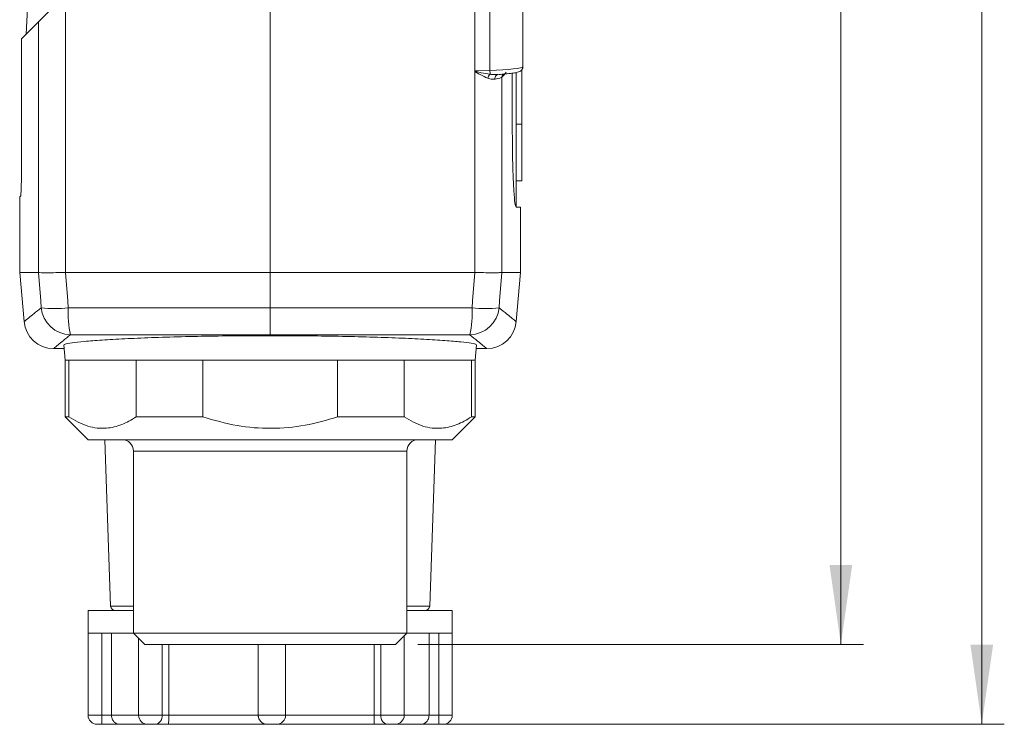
# Model space of a CAD drawing. Header units: millimetres. Extents: x -72 to 415, y 5 to 292.
# Tile 52 of 59: x 332 to 375, y 150 to 181. Entities that reach past the tile are written whole.
import ezdxf

# ---------------------------------------------------------------- set-up
doc = ezdxf.new("R2010")
doc.units = ezdxf.units.MM
doc.styles.add('SLDTEXTSTYLE0', font='TXT', dxfattribs={"width": 0.75})
doc.dimstyles.new('SLDDIMSTYLE0', dxfattribs={"dimtxt": 3.5, "dimasz": 3.5, "dimexe": 0, "dimexo": 0.0625, "dimgap": 0.875, "dimtad": 1, "dimdec": 1, "dimrnd": 1e-09, "dimzin": 12, "dimdsep": 46, "dimtxsty": 'SLDTEXTSTYLE0', "dimsah": 1, "dimcen": 0.09, "dimadec": 0, "dimazin": 3, "dimtfac": 1, "dimtofl": 0, "dimtmove": 0, "dimatfit": 3, "dimfxl": 1, "dimfrac": 2, "dimtolj": 1, "dimtzin": 12, "dimarcsym": 0})

# ---------------------------------------------------------------- blocks, each defined once
blk = doc.blocks.new('_D_1')
at = {"color": 7, "linetype": 'Continuous', "lineweight": 0}
for p, q in [((354.535, 229.439), (369.213, 229.439)), ((368.222, 229.439), (368.222, 153.675)), ((349.648, 153.675), (369.213, 153.675))]:
    blk.add_line(p, q, dxfattribs=at)
for points in [[(368.222, 229.439), (367.722, 225.939), (368.722, 225.939)], [(368.222, 153.675), (368.722, 157.175), (367.722, 157.175)]]:
    blk.add_solid(points, dxfattribs=at)
at = {"color": 7, "linetype": 'Continuous', "lineweight": 0, "insert": (363.711, 187.031), "char_height": 3.5, "attachment_point": 1, "rotation": 90, "style": 'SLDTEXTSTYLE0'}
blk.add_mtext('75,8', dxfattribs=at)
blk = doc.blocks.new('_D_2')
at = {"color": 7, "linetype": 'Continuous', "lineweight": 0}
for p, q in [((354.535, 229.439), (375.4, 229.439)), ((374.41, 229.439), (374.41, 150.175)), ((344.018, 150.175), (375.4, 150.175))]:
    blk.add_line(p, q, dxfattribs=at)
for points in [[(374.41, 229.439), (373.91, 225.939), (374.91, 225.939)], [(374.41, 150.175), (374.91, 153.675), (373.91, 153.675)]]:
    blk.add_solid(points, dxfattribs=at)
at = {"color": 7, "linetype": 'Continuous', "lineweight": 0, "insert": (369.898, 185.281), "char_height": 3.5, "attachment_point": 1, "rotation": 90, "style": 'SLDTEXTSTYLE0'}
blk.add_mtext('79,3', dxfattribs=at)

msp = doc.modelspace()

# ---------------------------------------------------------------- linework, layer by layer
at = {"color": 7, "linetype": 'Continuous', "lineweight": 15}
for p, q in [((343.158, 170.025), (343.158, 191.202)), ((352.143, 188.58), (352.143, 178.869)), ((352.152, 178.869), (352.152, 188.58)), ((352.81, 188.555), (352.81, 178.894)), ((334.168, 170.025), (334.168, 182.213)), ((354.258, 179.052), (354.258, 182.348)), ((332.514, 181.902), (332.439, 180.484)), ((332.978, 181.022), (332.978, 170.025)), ((332.237, 180.282), (332.237, 175.048)), ((332.238, 175.048), (332.238, 180.282)), ((352.143, 178.869), (352.152, 178.869)), ((352.147, 178.856), (352.147, 170.025)), ((352.81, 178.894), (352.152, 178.869)), ((353.337, 170.025), (353.337, 178.601)), ((353.793, 176.2), (353.793, 178.773)), ((353.958, 178.802), (353.958, 176.539)), ((354.208, 178.915), (354.208, 176.539)), ((353.958, 174.039), (353.958, 176.539)), ((353.958, 176.539), (354.208, 176.539)), ((354.208, 176.539), (354.208, 174.039)), ((332.237, 175.048), (332.238, 175.048)), ((353.958, 172.9), (353.958, 174.039)), ((354.208, 174.039), (353.958, 174.039)), ((332.158, 173.342), (332.158, 170.025)), ((353.958, 172.9), (354.158, 172.893)), ((354.158, 170.025), (354.158, 172.893)), ((332.158, 170.025), (332.347, 167.861)), ((332.978, 170.025), (332.158, 170.025)), ((332.978, 170.025), (332.978, 170.024)), ((334.164, 170.024), (334.168, 170.025)), ((334.168, 170.025), (343.158, 170.025)), ((343.158, 168.471), (343.158, 170.025)), ((343.158, 170.025), (352.147, 170.025)), ((352.147, 170.025), (352.151, 170.024)), ((353.337, 170.024), (353.337, 170.025)), ((354.158, 170.025), (353.337, 170.025)), ((353.968, 167.861), (354.158, 170.025)), ((343.158, 167.287), (343.158, 167.239)), ((333.642, 166.675), (334.114, 166.675)), ((334.1, 166.834), (334.158, 166.175)), ((352.158, 166.175), (352.215, 166.834)), ((352.201, 166.675), (352.673, 166.675)), ((334.158, 166.175), (334.158, 163.675)), ((334.158, 166.175), (334.317, 166.175)), ((343.158, 166.175), (334.158, 166.175)), ((334.317, 166.175), (334.317, 163.675)), ((337.276, 163.675), (337.276, 166.175)), ((337.276, 166.175), (340.2, 166.175)), ((340.2, 166.175), (340.2, 163.675)), ((352.158, 166.175), (343.158, 166.175)), ((346.116, 163.675), (346.116, 166.175)), ((346.116, 166.175), (349.04, 166.175)), ((349.04, 166.175), (349.04, 163.675)), ((351.998, 163.675), (351.998, 166.175)), ((351.998, 166.175), (352.158, 166.175)), ((352.158, 163.675), (352.158, 166.175)), ((334.158, 163.675), (335.158, 162.675)), ((334.158, 163.675), (334.317, 163.675)), ((337.276, 163.675), (340.2, 163.675)), ((346.116, 163.675), (349.04, 163.675)), ((351.158, 162.675), (352.158, 163.675)), ((351.998, 163.675), (352.158, 163.675)), ((351.158, 162.675), (335.158, 162.675)), ((335.896, 162.675), (336.151, 155.368)), ((350.164, 155.368), (350.42, 162.675)), ((337.158, 162.175), (337.158, 154.175)), ((349.158, 154.175), (349.158, 162.175)), ((335.158, 155.175), (335.158, 154.175)), ((337.158, 155.175), (335.158, 155.175)), ((351.158, 155.175), (349.158, 155.175)), ((351.158, 154.175), (351.158, 155.175)), ((335.158, 154.175), (335.158, 150.575)), ((335.158, 154.175), (335.158, 154.175)), ((337.158, 154.175), (335.158, 154.175)), ((335.764, 154.175), (335.764, 150.575)), ((336.19, 154.175), (336.19, 150.575)), ((337.158, 154.175), (337.658, 153.675)), ((337.158, 154.175), (349.158, 154.175)), ((337.381, 153.952), (337.381, 150.575)), ((348.658, 153.675), (349.158, 154.175)), ((349.045, 150.575), (349.045, 154.062)), ((351.158, 154.175), (349.158, 154.175)), ((350.138, 154.175), (350.138, 150.575)), ((350.564, 154.175), (350.564, 150.575)), ((351.157, 150.575), (351.157, 154.175)), ((348.658, 153.675), (337.658, 153.675)), ((338.707, 153.675), (338.707, 150.575)), ((342.631, 153.675), (342.631, 150.575)), ((343.836, 153.675), (343.836, 150.575)), ((347.721, 153.675), (347.721, 150.575)), ((335.764, 150.575), (336.19, 150.575)), ((338.409, 150.575), (338.707, 150.575)), ((338.707, 150.575), (342.631, 150.575)), ((342.631, 150.575), (342.636, 150.575)), ((342.636, 150.575), (343.836, 150.575)), ((343.831, 150.575), (347.721, 150.575)), ((347.721, 150.575), (348.025, 150.575)), ((350.138, 150.575), (350.564, 150.575)), ((335.76, 150.175), (335.558, 150.175)), ((336.563, 150.175), (335.76, 150.175)), ((337.781, 150.175), (336.563, 150.175)), ((338.123, 150.175), (337.781, 150.175)), ((338.685, 150.175), (338.123, 150.175)), ((343.027, 150.175), (338.685, 150.175)), ((343.036, 150.175), (343.027, 150.175)), ((343.436, 150.175), (343.036, 150.175)), ((347.731, 150.175), (343.427, 150.175)), ((348.305, 150.175), (347.731, 150.175)), ((348.645, 150.175), (348.305, 150.175)), ((349.756, 150.175), (348.645, 150.175)), ((350.559, 150.175), (349.756, 150.175)), ((350.757, 150.175), (350.559, 150.175))]:
    msp.add_line(p, q, dxfattribs=at)
at = {"color": 8, "linetype": 'Continuous', "lineweight": 15}
for p, q in [((332.201, 173.385), (332.158, 173.342)), ((337.158, 162.175), (349.158, 162.175)), ((336.151, 155.368), (337.158, 155.368)), ((349.158, 155.368), (350.164, 155.368)), ((338.409, 153.675), (338.409, 150.575)), ((342.636, 153.675), (342.636, 150.575)), ((348.025, 153.675), (348.025, 150.575)), ((335.158, 150.575), (335.764, 150.575)), ((336.19, 150.575), (337.381, 150.575)), ((337.381, 150.575), (338.409, 150.575)), ((348.025, 150.575), (349.045, 150.575)), ((349.045, 150.575), (350.138, 150.575)), ((350.564, 150.575), (351.157, 150.575))]:
    msp.add_line(p, q, dxfattribs=at)
at = {"color": 7, "linetype": 'Continuous', "lineweight": 15, "flags": 128}
for points in [[(334.168, 182.213), (333.943, 181.988), (333.729, 181.773), (333.531, 181.575), (333.356, 181.4), (333.209, 181.253), (333.095, 181.139), (333.017, 181.061), (332.978, 181.022)], [(332.238, 180.282), (332.398, 180.443), (332.645, 180.689), (332.978, 181.022)], [(332.978, 170.024), (333.08, 168.772), (333.104, 168.471)], [(334.291, 168.471), (334.266, 168.772), (334.164, 170.024)], [(352.151, 170.024), (352.049, 168.772), (352.025, 168.471)], [(353.211, 168.471), (353.236, 168.772), (353.337, 170.024)]]:
    msp.add_lwpolyline(points, dxfattribs=at)
at = {"color": 7, "linetype": 'Continuous', "lineweight": 15}
for centre, radius, start, end in [((354.318, 175.879), 3.684, 125.9285, 126.1007), ((353.029, 178.493), 0.316, 133.1558, 169.1155), ((349.366, 178.745), 3.448, 359.6392, 2.4755), ((353.197, 178.547), 0.168, 96.4874, 191.2194), ((333.697, 172.843), 4.412, 262.2726, 277.7274), ((334.403, 168.591), 1.304, 185.2886, 269.3453), ((338.533, 168.223), 4.249, 176.6647, 192.7369), ((347.783, 168.223), 4.249, 347.263, 3.3349), ((351.913, 168.591), 1.304, 270.6546, 354.7112), ((352.618, 172.843), 4.412, 262.2729, 277.7271), ((333.642, 167.975), 1.3, 185, 270), ((352.673, 167.975), 1.3, 270, 355), ((336.658, 162.175), 0.5, 0, 90), ((349.658, 162.175), 0.5, 90, 180), ((336.351, 155.375), 0.2, 182, 270), ((349.965, 155.375), 0.2, 270, 358), ((335.558, 150.575), 0.4, 180, 270), ((326.267, 150.475), 9.498, 358.1897, 0.6032), ((337.781, 150.575), 0.4, 180, 270), ((338.055, 150.526), 0.358, 281.0425, 7.8656), ((343.036, 150.575), 0.4, 179.9981, 269.9978), ((343.436, 150.575), 0.4, 270.0022, 0.0019), ((348.378, 150.523), 0.357, 171.7663, 258.1876), ((348.645, 150.575), 0.4, 270, 360), ((341.066, 150.475), 9.498, 358.1899, 0.6031), ((350.757, 150.575), 0.4, 270, 0)]:
    msp.add_arc(centre, radius, start, end, dxfattribs=at)
at = {"color": 8, "linetype": 'Continuous', "lineweight": 15}
for centre, radius, start, end in [((353.535, 178.602), 0.198, 137.7411, 180.4813), ((332.401, 173.385), 0.2, 159.0904, 180.0216)]:
    msp.add_arc(centre, radius, start, end, dxfattribs=at)
at = {"color": 7, "linetype": 'Continuous', "lineweight": 15}
for centre, major_axis, ratio, start_param, end_param in [((352.758, 179.006), (1.5, 0.046), 0.075753, 4.744981, 6.280871), ((352.042, 178.559), (1.3, 0.053), 0.100782, 5.57487, 6.19495), ((122.158, 172.197), (231.999, 8.202), 0.087456, 6.195977, 6.205996)]:
    msp.add_ellipse(centre, major_axis=major_axis, ratio=ratio, start_param=start_param, end_param=end_param, dxfattribs=at)
for points, knots in [([(353.207, 178.716), (353.251, 178.718), (353.411, 178.728), (353.65, 178.752), (353.899, 178.785), (354.044, 178.818), (354.133, 178.85), (354.206, 178.905), (354.251, 178.978), (354.256, 179.029), (354.258, 179.052)], [0, 0, 0, 0, 0.078645, 0.285226, 0.493999, 0.709376, 0.829234, 0.899907, 0.956483, 1, 1, 1, 1]), ([(352.143, 178.869), (352.143, 178.867), (352.143, 178.862), (352.146, 178.858), (352.147, 178.856)], [0, 0, 0, 0, 0.491183, 1, 1, 1, 1]), ([(352.147, 178.856), (352.149, 178.854), (352.154, 178.846), (352.167, 178.835), (352.189, 178.82), (352.26, 178.775), (352.442, 178.673), (352.608, 178.601), (352.719, 178.553)], [0, 0, 0, 0, 0.011302, 0.041221, 0.075404, 0.128873, 0.413142, 1, 1, 1, 1]), ([(352.156, 178.862), (352.155, 178.863), (352.153, 178.865), (352.152, 178.867), (352.152, 178.868), (352.152, 178.869)], [0, 0, 0, 0, 0.556117, 0.785282, 1, 1, 1, 1]), ([(352.813, 178.723), (352.684, 178.745), (352.493, 178.778), (352.286, 178.824), (352.204, 178.845), (352.18, 178.852), (352.165, 178.857), (352.158, 178.861), (352.156, 178.862)], [0, 0, 0, 0, 0.592479, 0.879133, 0.931857, 0.964556, 0.991209, 1, 1, 1, 1]), ([(353.178, 178.714), (353.092, 178.709), (352.975, 178.702), (352.847, 178.719), (352.813, 178.723)], [0, 0, 0, 0, 0.739973, 1, 1, 1, 1]), ([(352.719, 178.553), (352.75, 178.543), (352.864, 178.506), (352.961, 178.511), (353.033, 178.514)], [0, 0, 0, 0, 0.270756, 1, 1, 1, 1]), ([(353.955, 172.893), (353.939, 172.929), (353.907, 173.002), (353.858, 173.573), (353.818, 174.414), (353.796, 175.344), (353.794, 175.957), (353.793, 176.2)], [0, 0, 0, 0, 0.214916, 0.429911, 0.644865, 0.859662, 1, 1, 1, 1]), ([(332.222, 173.687), (332.222, 173.701), (332.227, 173.79), (332.232, 174.097), (332.237, 174.55), (332.237, 174.877), (332.238, 175.048)], [0, 0, 0, 0, 0.061693, 0.379544, 0.674932, 1, 1, 1, 1]), ([(332.222, 173.687), (332.222, 173.673), (332.219, 173.581), (332.215, 173.498), (332.207, 173.428), (332.209, 173.438), (332.21, 173.439)], [0, 0, 0, 0, 0.08017, 0.531606, 0.920797, 1, 1, 1, 1]), ([(354.158, 172.893), (354.155, 172.893), (354.15, 172.893), (354.102, 172.893), (354.032, 172.893), (353.974, 172.893), (353.955, 172.893)], [0, 0, 0, 0, 0.249945, 0.549968, 0.849991, 1, 1, 1, 1]), ([(332.978, 170.024), (332.981, 170.024), (332.998, 170.018), (333.096, 170.009), (333.362, 170.006), (333.731, 170.01), (334.02, 170.02), (334.164, 170.024)], [0, 0, 0, 0, 0.036974, 0.277621, 0.518295, 0.759152, 1, 1, 1, 1]), ([(352.151, 170.024), (352.174, 170.024), (352.34, 170.018), (352.646, 170.009), (352.999, 170.006), (353.256, 170.01), (353.31, 170.02), (353.337, 170.024)], [0, 0, 0, 0, 0.036974, 0.277621, 0.518295, 0.759151, 1, 1, 1, 1]), ([(333.104, 168.471), (333.103, 168.47), (332.983, 168.373), (332.772, 168.202), (332.517, 167.997), (332.37, 167.878), (332.354, 167.866), (332.347, 167.861)], [0, 0, 0, 0, 0.001637, 0.238327, 0.475149, 0.790477, 1, 1, 1, 1]), ([(343.158, 168.471), (341.509, 168.471), (338.55, 168.471), (335.598, 168.471), (334.291, 168.471)], [0, 0, 0, 0, 0.557262, 1, 1, 1, 1]), ([(352.025, 168.471), (351.455, 168.471), (349.959, 168.471), (347.004, 168.471), (344.617, 168.471), (343.158, 168.471)], [0, 0, 0, 0, 0.192976, 0.506744, 1, 1, 1, 1]), ([(343.158, 167.287), (343.158, 167.289), (343.158, 167.305), (343.158, 167.405), (343.158, 167.67), (343.158, 168.038), (343.158, 168.326), (343.158, 168.471)], [0, 0, 0, 0, 0.049967, 0.28762, 0.525132, 0.762563, 1, 1, 1, 1]), ([(353.968, 167.861), (353.96, 167.867), (353.943, 167.88), (353.801, 167.994), (353.574, 168.177), (353.332, 168.373), (353.211, 168.471)], [0, 0, 0, 0, 0.240751, 0.481643, 0.740734, 1, 1, 1, 1]), ([(333.642, 166.675), (333.648, 166.679), (333.663, 166.691), (333.809, 166.812), (334.057, 167.015), (334.278, 167.196), (334.388, 167.287)], [0, 0, 0, 0, 0.2095046, 0.5248441, 0.7623547, 1, 1, 1, 1]), ([(334.129, 166.836), (334.128, 166.848), (334.126, 166.876), (334.423, 166.928), (334.962, 166.989), (335.749, 167.05), (336.741, 167.107), (337.919, 167.158), (339.243, 167.199), (340.679, 167.227), (342.002, 167.24), (342.834, 167.239), (343.158, 167.239)], [0, 0, 0, 0, 0.073458, 0.180874, 0.28829, 0.39571, 0.503129, 0.610456, 0.717782, 0.824856, 0.93193, 1, 1, 1, 1]), ([(334.388, 167.287), (335.687, 167.287), (338.607, 167.287), (341.535, 167.287), (343.158, 167.287), (343.158, 167.287)], [0, 0, 0, 0, 0.444873, 0.999993, 1, 1, 1, 1]), ([(343.158, 167.287), (343.158, 167.287), (343.208, 167.287), (344.645, 167.287), (347.002, 167.287), (349.875, 167.287), (351.361, 167.287), (351.927, 167.287)], [0, 0, 0, 0, 0.000007, 0.017183, 0.490812, 0.806094, 1, 1, 1, 1]), ([(343.158, 167.239), (343.666, 167.239), (344.682, 167.238), (346.163, 167.218), (347.558, 167.185), (348.831, 167.141), (349.941, 167.088), (350.863, 167.029), (351.567, 166.968), (352.021, 166.908), (352.227, 166.864), (352.194, 166.842), (352.186, 166.837)], [0, 0, 0, 0, 0.106829, 0.213658, 0.32048, 0.427304, 0.534279, 0.641256, 0.748503, 0.855751, 0.963173, 1, 1, 1, 1]), ([(351.927, 167.287), (352.047, 167.188), (352.286, 166.992), (352.511, 166.808), (352.65, 166.693), (352.666, 166.681), (352.673, 166.675)], [0, 0, 0, 0, 0.2590954, 0.5183653, 0.7591118, 1, 1, 1, 1]), ([(337.276, 163.675), (337.064, 163.55), (336.637, 163.3), (335.92, 163.138), (335.131, 163.214), (334.592, 163.519), (334.317, 163.675)], [0, 0, 0, 0, 0.219332, 0.442715, 0.71655, 1, 1, 1, 1]), ([(346.116, 163.675), (345.646, 163.539), (344.695, 163.263), (343.202, 163.134), (341.679, 163.25), (340.697, 163.532), (340.2, 163.675)], [0, 0, 0, 0, 0.243262, 0.492254, 0.742578, 1, 1, 1, 1]), ([(351.998, 163.675), (351.786, 163.55), (351.36, 163.3), (350.642, 163.138), (349.854, 163.214), (349.314, 163.519), (349.04, 163.675)], [0, 0, 0, 0, 0.219332, 0.442715, 0.716551, 1, 1, 1, 1]), ([(336.19, 150.575), (336.193, 150.538), (336.198, 150.465), (336.242, 150.359), (336.32, 150.257), (336.433, 150.19), (336.52, 150.175), (336.562, 150.175), (336.563, 150.175)], [0, 0, 0, 0, 0.1455717, 0.2905578, 0.4884241, 0.7550351, 0.9946539, 1, 1, 1, 1]), ([(338.685, 150.175), (338.685, 150.175), (338.687, 150.175), (338.691, 150.19), (338.697, 150.257), (338.703, 150.359), (338.706, 150.465), (338.707, 150.538), (338.707, 150.575)], [0, 0, 0, 0, 0.005346, 0.244965, 0.511576, 0.709443, 0.854428, 1, 1, 1, 1]), ([(343.027, 150.175), (343.026, 150.175), (342.983, 150.175), (342.892, 150.19), (342.772, 150.257), (342.688, 150.359), (342.64, 150.465), (342.634, 150.538), (342.631, 150.575)], [0, 0, 0, 0, 0.005346, 0.244965, 0.511576, 0.709442, 0.854428, 1, 1, 1, 1]), ([(347.731, 150.175), (347.731, 150.175), (347.731, 150.175), (347.73, 150.19), (347.727, 150.257), (347.724, 150.359), (347.722, 150.465), (347.721, 150.538), (347.721, 150.575)], [0, 0, 0, 0, 0.005346, 0.244965, 0.511576, 0.709443, 0.854428, 1, 1, 1, 1]), ([(349.756, 150.175), (349.757, 150.175), (349.8, 150.175), (349.89, 150.19), (350.005, 150.257), (350.085, 150.359), (350.13, 150.465), (350.135, 150.538), (350.138, 150.575)], [0, 0, 0, 0, 0.005347, 0.244965, 0.511576, 0.709443, 0.854428, 1, 1, 1, 1])]:
    msp.add_open_spline(points, degree=3, knots=knots, dxfattribs=at)
at = {"color": 8, "linetype": 'Continuous', "lineweight": 15}
msp.add_open_spline([(332.201, 173.385), (332.205, 173.398), (332.212, 173.42), (332.219, 173.604), (332.222, 173.687)], degree=3, knots=[0, 0, 0, 0, 0.545285, 1, 1, 1, 1], dxfattribs=at)

# ---------------------------------------------------------------- dimensions: what is measured, and where the dimension line sits
at = {"color": 7, "linetype": 'Continuous', "lineweight": 0}
for base, p2, picture, middle in [((374.41, 150.175), (343.027, 150.175), '_D_2', (374.41, 189.807)), ((368.222, 153.675), (348.658, 153.675), '_D_1', (368.222, 191.557))]:
    dim = msp.add_linear_dim(base=base, p1=(353.544, 229.439), p2=p2, angle=90, dimstyle='SLDDIMSTYLE0', dxfattribs=at)
    dim.commit()
    dim.dimension.update_dxf_attribs({"geometry": picture, "text_midpoint": middle, "dimtype": 160})

doc.saveas('drawing.dxf')
